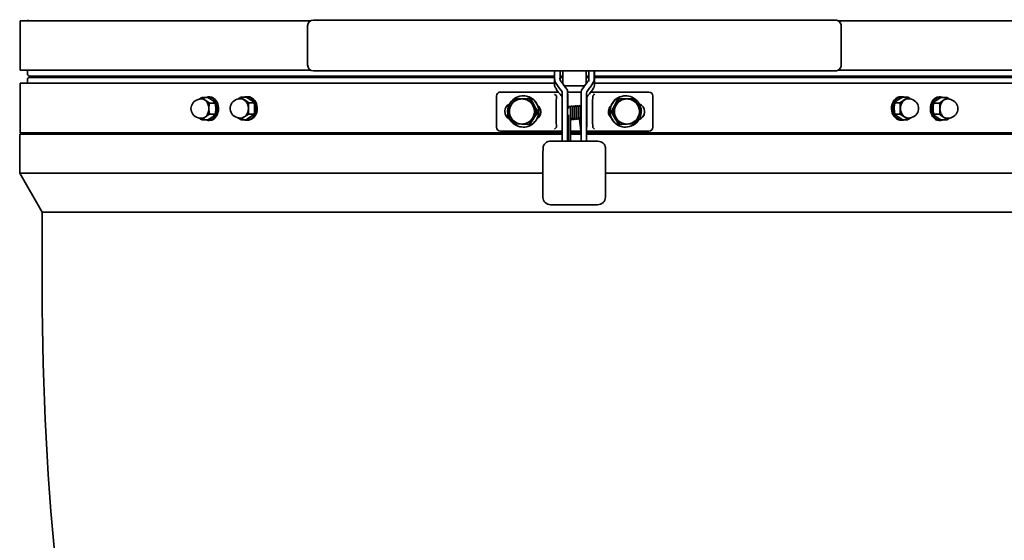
# Model space of a CAD drawing. Extents: x 6.5 to 64.9, y -6 to 65.8.
# Tile 2 of 25: x 6.5 to 26.3, y 4.5 to 15. Entities that reach past the tile are written whole.
import ezdxf

# ---------------------------------------------------------------- set-up
doc = ezdxf.new("R2010")
doc.units = 0
doc.header["$MEASUREMENT"] = 0

msp = doc.modelspace()

# ---------------------------------------------------------------- linework, layer by layer
at = {"color": 7, "lineweight": 35}
for p, q in [((6.463086, 14.940181), (12.323834, 14.940181)), ((6.463086, 13.940182), (6.463086, 14.940181)), ((17.634818, 14.951994), (12.375318, 14.951994)), ((22.894318, 14.951994), (17.634818, 14.951994)), ((28.806551, 14.940181), (22.945802, 14.940181)), ((12.257207, 14.833883), (12.257207, 14.046482)), ((23.012429, 14.833883), (23.012429, 14.046482)), ((6.463086, 13.940182), (12.323834, 13.940182)), ((6.611196, 13.940182), (6.611196, 13.861442)), ((17.634818, 13.928372), (12.375318, 13.928372)), ((17.232363, 13.928369), (17.232366, 13.884679)), ((17.34534, 13.829158), (17.345365, 13.928381)), ((17.398598, 13.928372), (17.398598, 13.915761)), ((17.398598, 13.915737), (17.398598, 13.895949)), ((17.398598, 13.895949), (17.398598, 13.879313)), ((22.894318, 13.928372), (17.634818, 13.928372)), ((17.871038, 13.928372), (17.871038, 13.915761)), ((17.871038, 13.915761), (17.871038, 13.895949)), ((17.871038, 13.879313), (17.871038, 13.895949)), ((17.927382, 13.928364), (17.927384, 13.885445)), ((18.035489, 13.884383), (18.035486, 13.928374)), ((18.039935, 13.637234), (18.040064, 13.928384)), ((22.945802, 13.940182), (28.806551, 13.940182)), ((6.611196, 13.677061), (6.611196, 13.755801)), ((6.65057, 13.822072), (17.232479, 13.822072)), ((6.65057, 13.795171), (17.232608, 13.795171)), ((6.888185, 13.822072), (17.232479, 13.822072)), ((14.055009, 13.822072), (14.054984, 13.795173)), ((14.171079, 13.79518), (14.17126, 13.822074)), ((14.359258, 13.822074), (14.359076, 13.79518)), ((14.36908, 13.795171), (14.369029, 13.822072)), ((14.382831, 13.795171), (14.382858, 13.822091)), ((14.623782, 13.822072), (14.623814, 13.795207)), ((14.64683, 13.795171), (14.646856, 13.822091)), ((14.657176, 13.795171), (14.657421, 13.822067)), ((14.717174, 13.795171), (14.71742, 13.822067)), ((14.719584, 13.822072), (14.719829, 13.795171)), ((14.732623, 13.795171), (14.732756, 13.811525)), ((17.232673, 13.789913), (17.232623, 13.792753)), ((17.23684, 13.635268), (17.232673, 13.789913)), ((17.342169, 13.781077), (17.34221, 13.778564)), ((17.345308, 13.754602), (17.34534, 13.829158)), ((17.345326, 13.795171), (17.398598, 13.795171)), ((17.345337, 13.822072), (17.398598, 13.822072)), ((17.345337, 13.822072), (17.398598, 13.822072)), ((17.398598, 13.879313), (17.398598, 13.668107)), ((17.871038, 13.879313), (17.871038, 13.665666)), ((17.871038, 13.822072), (17.927518, 13.822072)), ((17.871038, 13.822072), (17.927518, 13.822072)), ((17.871038, 13.795171), (17.927677, 13.795171)), ((17.928707, 13.712749), (17.928706, 13.713107)), ((18.040025, 13.795171), (28.619068, 13.795171)), ((18.040036, 13.822072), (28.619068, 13.822072)), ((18.040036, 13.822072), (28.381451, 13.822072)), ((20.677334, 13.822067), (20.677087, 13.795171)), ((20.737331, 13.822067), (20.737086, 13.795171)), ((20.739741, 13.795171), (20.739496, 13.82207)), ((20.93669, 13.822072), (20.936721, 13.795207)), ((20.959737, 13.795171), (20.959763, 13.822091)), ((21.254902, 13.822072), (21.254878, 13.795173)), ((21.276783, 13.795171), (21.27681, 13.822091)), ((6.463086, 13.677061), (13.679104, 13.677061)), ((6.463086, 12.67706), (6.463086, 13.677061)), ((13.679104, 13.677061), (17.235714, 13.677061)), ((17.309874, 13.500032), (16.143819, 13.50046)), ((17.256548, 13.58404), (17.253226, 13.58842)), ((17.336712, 13.573371), (17.37482, 13.524148)), ((17.39177, 13.677061), (17.398598, 13.677061)), ((17.430882, 13.625916), (17.84051, 13.625916)), ((17.497658, 13.514476), (17.497686, 13.512446)), ((17.500455, 13.410659), (17.497658, 13.514476)), ((17.773248, 13.499862), (17.498025, 13.499963)), ((17.879758, 13.677061), (17.871077, 13.677061)), ((17.896171, 13.523958), (17.934425, 13.573152)), ((19.136009, 13.499362), (17.967467, 13.49979)), ((18.023443, 13.588129), (18.020269, 13.583956)), ((28.08278, 13.677061), (18.039962, 13.677061)), ((19.136816, 13.499345), (19.136008, 13.499345)), ((10.244448, 13.392437), (10.130422, 13.392437)), ((10.281598, 13.401355), (10.255918, 13.401355)), ((11.017132, 13.397337), (10.915011, 13.397337)), ((11.050402, 13.406254), (11.027402, 13.406254)), ((16.064883, 12.791811), (16.065114, 13.421732)), ((16.459594, 13.368391), (16.439881, 13.368391)), ((16.584878, 13.364224), (16.439881, 13.368391)), ((16.60875, 13.364224), (16.459594, 13.368391)), ((16.734033, 13.360057), (16.584878, 13.364224)), ((16.60705, 13.42338), (16.60168, 13.42338)), ((16.753747, 13.360057), (16.60875, 13.364224)), ((16.753747, 13.360057), (16.734033, 13.360057)), ((17.270748, 13.422369), (17.234615, 13.459915)), ((17.269632, 13.296869), (17.272506, 13.418315)), ((17.390576, 13.416758), (17.387739, 13.296826)), ((17.391332, 13.476075), (17.391303, 13.478103)), ((17.500079, 13.182428), (17.500484, 13.408415)), ((17.500484, 13.408624), (17.500455, 13.410659)), ((17.881958, 13.182287), (17.88231, 13.375136)), ((17.883785, 13.296646), (17.886648, 13.417642)), ((18.004806, 13.419795), (18.001892, 13.296603)), ((18.661104, 13.364224), (18.516107, 13.360057)), ((18.516107, 13.360057), (18.535821, 13.360057)), ((18.684976, 13.364224), (18.535821, 13.360057)), ((18.810259, 13.368391), (18.661104, 13.364224)), ((18.663014, 13.42338), (18.668384, 13.42338)), ((18.829973, 13.368391), (18.684976, 13.364224)), ((18.810259, 13.368391), (18.829973, 13.368391)), ((19.215386, 12.790655), (19.215618, 13.420605)), ((24.218217, 13.406254), (24.241215, 13.406254)), ((24.251488, 13.397337), (24.353606, 13.397337)), ((24.988442, 13.401355), (25.014122, 13.401355)), ((25.025592, 13.392437), (25.139617, 13.392437)), ((10.279628, 13.278785), (10.393655, 13.278785)), ((11.074779, 13.283687), (11.1769, 13.283687)), ((16.288261, 13.111558), (16.288245, 13.10842)), ((16.893637, 13.100089), (16.873923, 13.100089)), ((17.268889, 13.027305), (17.268947, 13.185353)), ((17.268981, 13.211903), (17.268947, 13.185353)), ((17.387054, 13.185309), (17.386995, 13.027262)), ((17.387087, 13.21186), (17.387054, 13.185309)), ((17.390765, 13.182467), (17.38829, 13.182469)), ((17.514152, 13.182421), (17.498522, 13.182428)), ((17.55364, 13.182404), (17.55299, 13.191906)), ((17.595306, 13.182392), (17.59438, 13.182392)), ((17.635671, 13.182378), (17.634746, 13.182378)), ((17.716385, 13.182347), (17.715463, 13.182349)), ((17.772643, 13.182327), (17.755814, 13.182332)), ((17.879752, 13.106106), (17.879773, 13.122693)), ((17.883099, 13.182287), (17.880399, 13.182287)), ((17.8831, 13.185127), (17.883041, 13.027079)), ((17.883134, 13.211677), (17.8831, 13.185127)), ((18.001148, 13.027036), (18.001207, 13.185084)), ((18.00124, 13.211634), (18.001207, 13.185084)), ((18.376216, 13.100089), (18.39593, 13.100089)), ((18.981818, 13.10842), (18.981798, 13.111962)), ((24.091718, 13.283687), (24.193839, 13.283687)), ((24.876385, 13.278785), (24.990412, 13.278785)), ((10.244448, 12.937831), (10.130422, 12.937831)), ((10.281598, 12.928914), (10.255918, 12.928914)), ((10.393655, 13.051481), (10.279628, 13.051481)), ((11.017132, 12.942731), (10.915011, 12.942731)), ((11.050402, 12.933813), (11.027402, 12.933813)), ((11.1769, 13.056381), (11.074779, 13.056381)), ((17.272275, 12.794454), (17.269491, 12.915786)), ((17.387598, 12.915743), (17.390348, 12.795814)), ((17.390579, 13.0301), (17.388234, 13.030102)), ((17.518832, 13.030054), (17.498466, 13.030061)), ((17.558936, 13.03004), (17.558203, 13.03004)), ((17.599082, 13.030025), (17.598312, 13.030025)), ((17.639223, 13.030009), (17.638458, 13.030011)), ((17.679353, 13.029994), (17.678601, 13.029994)), ((17.761337, 12.720673), (17.738249, 12.955853)), ((17.772457, 13.029961), (17.75886, 13.029965)), ((17.772443, 13.010504), (17.770532, 13.029961)), ((17.880344, 13.029922), (17.880209, 13.031748)), ((17.883042, 13.02992), (17.880343, 13.029922)), ((17.886417, 12.794672), (17.883644, 12.915561)), ((18.001751, 12.915517), (18.004577, 12.792325)), ((24.193839, 13.056381), (24.091718, 13.056381)), ((24.218217, 12.933813), (24.241215, 12.933813)), ((24.251488, 12.942731), (24.353606, 12.942731)), ((24.990412, 13.051481), (24.876385, 13.051481)), ((24.988442, 12.928914), (25.014122, 12.928914)), ((25.025592, 12.937831), (25.139617, 12.937831)), ((17.390445, 12.712585), (16.14353, 12.713042)), ((16.425509, 12.856782), (16.570505, 12.852617)), ((16.570505, 12.852617), (16.719661, 12.848451)), ((16.607494, 12.793459), (16.602122, 12.793459)), ((16.739375, 12.848451), (16.719661, 12.848451)), ((17.390348, 12.795814), (17.390497, 12.794728)), ((17.51664, 12.712537), (17.499003, 12.712544)), ((17.564047, 12.71252), (17.556023, 12.712522)), ((17.772323, 12.712443), (17.564047, 12.71252)), ((19.135719, 12.711943), (17.88088, 12.712405)), ((17.883976, 12.789809), (17.881076, 12.787053)), ((18.006367, 12.788331), (18.042588, 12.750612)), ((18.530479, 12.848451), (18.550193, 12.848451)), ((18.550193, 12.848451), (18.699348, 12.852617)), ((18.66257, 12.793459), (18.667941, 12.793459)), ((18.699348, 12.852617), (18.844345, 12.856782)), ((19.135719, 12.711943), (19.136527, 12.711943)), ((6.453716, 11.866037), (6.453716, 12.653439)), ((17.390357, 12.653439), (6.453716, 12.653439)), ((13.679103, 12.67706), (6.463086, 12.67706)), ((17.3904, 12.67706), (13.679103, 12.67706)), ((18.104732, 12.508622), (17.159882, 12.50897)), ((17.389904, 12.508886), (17.390061, 12.541917)), ((17.496356, 12.541879), (17.496199, 12.508845)), ((17.516267, 12.653439), (17.498836, 12.653439)), ((17.516431, 12.67706), (17.498904, 12.67706)), ((17.634818, 12.653439), (17.555637, 12.653439)), ((17.634818, 12.67706), (17.555802, 12.67706)), ((17.634818, 12.67706), (17.772277, 12.67706)), ((17.772235, 12.653439), (17.634818, 12.653439)), ((17.771781, 12.508744), (17.771938, 12.541778)), ((28.81592, 12.653439), (17.880714, 12.653439)), ((17.880781, 12.67706), (28.08278, 12.67706)), ((18.261597, 12.373427), (18.261786, 12.351223)), ((18.261786, 12.35123), (18.261788, 12.349474)), ((16.999554, 11.866037), (6.453716, 11.866037)), ((6.453716, 11.866037), (6.908322, 11.078635)), ((28.81592, 11.866037), (18.259639, 11.866037)), ((16.998912, 11.375442), (16.998654, 11.380738)), ((18.100904, 11.225608), (17.156054, 11.225956)), ((6.908322, 11.078635), (17.634818, 11.078635)), ((6.908322, 9.503832), (6.908322, 11.078635)), ((17.634818, 11.078635), (6.908322, 11.078635)), ((17.634818, 11.078635), (28.361314, 11.078635)), ((28.361314, 11.078635), (17.634818, 11.078635))]:
    msp.add_line(p, q, dxfattribs=at)
for points in [[(17.237957, 13.74319), (17.236113, 13.7578), (17.233442, 13.777766), (17.232673, 13.789913)], [(17.250306, 13.701227), (17.279174, 13.6536), (17.321488, 13.593433)], [(17.34221, 13.778564), (17.343385, 13.764737), (17.346235, 13.750954), (17.350288, 13.738898), (17.358968, 13.722253)], [(17.927987, 13.767018), (17.922863, 13.743877), (17.918342, 13.732691), (17.912392, 13.722051)], [(17.927384, 13.885445), (17.92789, 13.774061), (17.928117, 13.761164)], [(17.949684, 13.593202), (17.984618, 13.642432), (18.014996, 13.691303), (18.020251, 13.700944)], [(18.020251, 13.700944), (18.0272, 13.717798), (18.030576, 13.73223), (18.031557, 13.742899)], [(18.031557, 13.742899), (18.033501, 13.762164), (18.035442, 13.781584), (18.035744, 13.792749)], [(17.370656, 13.431108), (17.345302, 13.456877), (17.309399, 13.500645), (17.276788, 13.547731), (17.273699, 13.552693)], [(17.497686, 13.512237), (17.496773, 12.758789), (17.496356, 12.541879)], [(17.771938, 12.541778), (17.772848, 13.27951), (17.773268, 13.512136)], [(18.021483, 13.585551), (18.003366, 13.552268), (17.973752, 13.508207), (17.93861, 13.4643), (17.920595, 13.44486)], [(10.118954, 13.360017), (10.083511, 13.357251), (10.049768, 13.349273), (10.019553, 13.337164), (9.991793, 13.321019), (9.965506, 13.299822), (9.943581, 13.275512), (9.927065, 13.250161), (9.914759, 13.222539), (9.907612, 13.195522), (9.904877, 13.165134)], [(10.193556, 13.335612), (10.242869, 13.30137), (10.279628, 13.278785)], [(10.268159, 13.165134), (10.26568, 13.200873), (10.258323, 13.235426), (10.246333, 13.26764), (10.231696, 13.294075), (10.213938, 13.316944), (10.193556, 13.335612)], [(10.330521, 13.335612), (10.281206, 13.369854), (10.244448, 13.392437)], [(10.281598, 13.401355), (10.301451, 13.399898), (10.321059, 13.395544), (10.340182, 13.388352), (10.354062, 13.381143), (10.367439, 13.372435), (10.392317, 13.350777), (10.414126, 13.32397), (10.432261, 13.292765), (10.446222, 13.258021), (10.455621, 13.220703), (10.460198, 13.181844), (10.460646, 13.165134)], [(10.90474, 13.364916), (10.8683, 13.361903), (10.836596, 13.354173), (10.805566, 13.341408), (10.776807, 13.323931), (10.753164, 13.304056), (10.73214, 13.280022), (10.714912, 13.252268), (10.702601, 13.221693), (10.696034, 13.189846), (10.694919, 13.170034)], [(10.984624, 13.340512), (11.036665, 13.30627), (11.074779, 13.283687)], [(11.064508, 13.170034), (11.061853, 13.205773), (11.053975, 13.240325), (11.041137, 13.272542), (11.025463, 13.298974), (11.006449, 13.321843), (10.984624, 13.340512)], [(11.107286, 13.340512), (11.055246, 13.374754), (11.017132, 13.397337)], [(11.050402, 13.406254), (11.07166, 13.404798), (11.092657, 13.400446), (11.113132, 13.393252), (11.127995, 13.386043), (11.142319, 13.377337), (11.168958, 13.355677), (11.19231, 13.328872), (11.21173, 13.297665), (11.226679, 13.26292), (11.236743, 13.225602), (11.241644, 13.186744), (11.242123, 13.170034)], [(16.572725, 13.422015), (16.533433, 13.415784), (16.495241, 13.404611), (16.458764, 13.388672), (16.424592, 13.368228), (16.392571, 13.342975), (16.364077, 13.313769), (16.339591, 13.281103), (16.319525, 13.245528), (16.303617, 13.205812), (16.293221, 13.164293), (16.288527, 13.121744)], [(16.914196, 13.137719), (16.907786, 13.178093), (16.896221, 13.217295), (16.879695, 13.254661), (16.85849, 13.289564), (16.832961, 13.321413), (16.803537, 13.349674), (16.770716, 13.37387), (16.735052, 13.393593), (16.703152, 13.406519), (16.670035, 13.415859), (16.636098, 13.421504), (16.60175, 13.42338)], [(17.390061, 12.541917), (17.391087, 13.336371), (17.391332, 13.475861)], [(17.879505, 13.475683), (17.878657, 12.777258), (17.878233, 12.541737)], [(18.668314, 13.42338), (18.628576, 13.420862), (18.589476, 13.413307), (18.551644, 13.400843), (18.515691, 13.383664), (18.481471, 13.361511), (18.450394, 13.335093), (18.422987, 13.304857), (18.399713, 13.271311), (18.383186, 13.239991), (18.370269, 13.207003), (18.361123, 13.172768), (18.355868, 13.137719)], [(18.981554, 13.121355), (18.977776, 13.158819), (18.969573, 13.195565), (18.957061, 13.231064), (18.94042, 13.264811), (18.917951, 13.298907), (18.891274, 13.329795), (18.860836, 13.35695), (18.827153, 13.379918), (18.796625, 13.395753), (18.764552, 13.408138), (18.731324, 13.416928), (18.697339, 13.422015)], [(24.026494, 13.170034), (24.029152, 13.209221), (24.037048, 13.247325), (24.049966, 13.283285), (24.067544, 13.316105), (24.0893, 13.344878), (24.11463, 13.368807), (24.128416, 13.37874), (24.142826, 13.387225), (24.162838, 13.396186), (24.183532, 13.402357), (24.204654, 13.405663), (24.218217, 13.406254)], [(24.251488, 13.397337), (24.213367, 13.374752), (24.161331, 13.340512)], [(24.283995, 13.340512), (24.253884, 13.320103), (24.193839, 13.283687)], [(24.283995, 13.340512), (24.260201, 13.319808), (24.239853, 13.294125), (24.223628, 13.264321), (24.212887, 13.234378), (24.206319, 13.202656), (24.204111, 13.170034)], [(24.363879, 13.364916), (24.400318, 13.361903), (24.432022, 13.354173), (24.463054, 13.341408), (24.491813, 13.323931), (24.515455, 13.304056), (24.536479, 13.280022), (24.553706, 13.252268), (24.566016, 13.221693), (24.572586, 13.189846), (24.573701, 13.170034)], [(24.809392, 13.165134), (24.811875, 13.204322), (24.819249, 13.242425), (24.831312, 13.278386), (24.847729, 13.311205), (24.868049, 13.339978), (24.891701, 13.363907), (24.918035, 13.382326), (24.932078, 13.389345), (24.946517, 13.394787), (24.961053, 13.398574), (24.988442, 13.401355)], [(25.025592, 13.392437), (24.988829, 13.369852), (24.939518, 13.335612)], [(25.076481, 13.335612), (25.048083, 13.315189), (24.990412, 13.278785)], [(25.076481, 13.335612), (25.054264, 13.314908), (25.035261, 13.289225), (25.020108, 13.259419), (25.010076, 13.229478), (25.003943, 13.197757), (25.001879, 13.165134)], [(25.151086, 13.360017), (25.129433, 13.357912), (25.107857, 13.351484), (25.087151, 13.340815), (25.065995, 13.324431), (25.047516, 13.304088), (25.032147, 13.2807), (25.020663, 13.256627), (25.01213, 13.231244), (25.006519, 13.205148), (25.004176, 13.185432), (25.003371, 13.165134)], [(25.151086, 13.360017), (25.186527, 13.357251), (25.22027, 13.349273), (25.250484, 13.337164), (25.278246, 13.321019), (25.304532, 13.299822), (25.326459, 13.275512), (25.342974, 13.250161), (25.35528, 13.222539), (25.362426, 13.195522), (25.365163, 13.165134)], [(10.118954, 12.970252), (10.083511, 12.973018), (10.049768, 12.980995), (10.019553, 12.993104), (9.991793, 13.009249), (9.965506, 13.030446), (9.943581, 13.054754), (9.927065, 13.080108), (9.914759, 13.10773), (9.907612, 13.134746), (9.904877, 13.165134)], [(10.193556, 12.994656), (10.215776, 13.01536), (10.234779, 13.041041), (10.249931, 13.070847), (10.259963, 13.100788), (10.266096, 13.132512), (10.268159, 13.165134)], [(10.268159, 13.165134), (10.26923, 13.198612), (10.272414, 13.232782), (10.279628, 13.278785)], [(10.279628, 13.051481), (10.271772, 13.102938), (10.268274, 13.154275), (10.268159, 13.165134)], [(10.460646, 13.165134), (10.458165, 13.125947), (10.45079, 13.087843), (10.438727, 13.051883), (10.422309, 13.019063), (10.401991, 12.990288), (10.378339, 12.966361), (10.352003, 12.947943), (10.337962, 12.940924), (10.323522, 12.935481), (10.308987, 12.931694), (10.281598, 12.928914)], [(10.393655, 13.278785), (10.40151, 13.227337), (10.405012, 13.175996), (10.405124, 13.165134)], [(10.393655, 13.051481), (10.400765, 13.096652), (10.404625, 13.142265), (10.405124, 13.165134)], [(10.90474, 12.975151), (10.8683, 12.978165), (10.836596, 12.985895), (10.805566, 12.99866), (10.776807, 13.016136), (10.753164, 13.036011), (10.73214, 13.060046), (10.714912, 13.0878), (10.702601, 13.118375), (10.696034, 13.150221), (10.694919, 13.170034)], [(10.984624, 12.999556), (11.008416, 13.02026), (11.028764, 13.045943), (11.044989, 13.075747), (11.055732, 13.10569), (11.062299, 13.137411), (11.064508, 13.170034)], [(11.242123, 13.170034), (11.239468, 13.130846), (11.231571, 13.092743), (11.218653, 13.056782), (11.201073, 13.023963), (11.179317, 12.99519), (11.15399, 12.971261), (11.140202, 12.961327), (11.125791, 12.952842), (11.105779, 12.943882), (11.085085, 12.937711), (11.063964, 12.934405), (11.050402, 12.933813)], [(11.064508, 13.170034), (11.065467, 13.203509), (11.068318, 13.237684), (11.074779, 13.283687)], [(11.074779, 13.056381), (11.067742, 13.107852), (11.064612, 13.159165), (11.064508, 13.170034)], [(11.1769, 13.283687), (11.183935, 13.232222), (11.187171, 13.170034)], [(11.1769, 13.056381), (11.183267, 13.101554), (11.186723, 13.147165), (11.187171, 13.170034)], [(16.631077, 12.794826), (16.670369, 12.801055), (16.708561, 12.812231), (16.745037, 12.828167), (16.77921, 12.848614), (16.81123, 12.873867), (16.839725, 12.903072), (16.864211, 12.935738), (16.884278, 12.971312), (16.897831, 13.00404), (16.907636, 13.03809), (16.91357, 13.073031), (16.915556, 13.10842)], [(17.387664, 13.123409), (17.388112, 13.179341), (17.38823, 13.182118), (17.38827, 13.182428), (17.388289, 13.182469)], [(17.515568, 13.165182), (17.513705, 13.189101), (17.514992, 13.199439), (17.52093, 13.207597), (17.529464, 13.211624), (17.539178, 13.211134), (17.547285, 13.20623), (17.552248, 13.197937), (17.553729, 13.186561), (17.556556, 13.133206), (17.558278, 13.040817)], [(17.554568, 13.182407), (17.553819, 13.194979), (17.555869, 13.203831), (17.561939, 13.211067), (17.570724, 13.214652), (17.580323, 13.213657), (17.588688, 13.207765), (17.593104, 13.197911), (17.5942, 13.185285), (17.597644, 13.113024), (17.598238, 13.025789), (17.596237, 12.985684), (17.593046, 12.965419), (17.589091, 12.954935), (17.582206, 12.94709), (17.572577, 12.943207), (17.563121, 12.944055), (17.557681, 12.946696)], [(17.594991, 13.182387), (17.594027, 13.196495), (17.5953, 13.204901), (17.601184, 13.213167), (17.611245, 13.217538), (17.620812, 13.216387), (17.629211, 13.210204), (17.633277, 13.200888), (17.634444, 13.187352), (17.637948, 13.112317), (17.638403, 13.02713), (17.636469, 12.988882), (17.633278, 12.968404), (17.627894, 12.955577), (17.619148, 12.947984), (17.609579, 12.945867), (17.599009, 12.948827), (17.59131, 12.956072), (17.585422, 12.968116), (17.582698, 12.976682)], [(17.635421, 13.182375), (17.634229, 13.199117), (17.635927, 13.208798), (17.641934, 13.216452), (17.650579, 13.220248), (17.660221, 13.219511), (17.66858, 13.214013), (17.673539, 13.203317), (17.674705, 13.189159), (17.678308, 13.10915), (17.67856, 13.028091), (17.676412, 12.989257), (17.673461, 12.971194), (17.669236, 12.960188), (17.661695, 12.952153), (17.651895, 12.948767), (17.641632, 12.950439), (17.633424, 12.956473), (17.627163, 12.966979), (17.622898, 12.97951)], [(17.675855, 13.182361), (17.674434, 13.201678), (17.675742, 13.210694), (17.681699, 13.218951), (17.690175, 13.222976), (17.699843, 13.222536), (17.707831, 13.217829), (17.712948, 13.209572), (17.714487, 13.198285), (17.717209, 13.147444), (17.719041, 13.049771), (17.717642, 13.004064), (17.714682, 12.978693), (17.710511, 12.96504), (17.70403, 12.956574), (17.694855, 12.952033), (17.684427, 12.952355), (17.675587, 12.957319), (17.668693, 12.96689), (17.663077, 12.982411)], [(17.716293, 13.182347), (17.714676, 13.203505), (17.715897, 13.213451), (17.721786, 13.221702), (17.731854, 13.226064), (17.741422, 13.224903), (17.749822, 13.218696), (17.753893, 13.209241), (17.754979, 13.196714), (17.758425, 13.12451), (17.759023, 13.037254), (17.757183, 12.998732), (17.754049, 12.977677), (17.749622, 12.965864), (17.742638, 12.958203), (17.732932, 12.954515), (17.722597, 12.955885), (17.714208, 12.961719), (17.707819, 12.972047), (17.703289, 12.985193)], [(17.879773, 13.122693), (17.880218, 13.179002), (17.880338, 13.181919), (17.880379, 13.182246), (17.880399, 13.182287)], [(18.354508, 13.10842), (18.357151, 13.067622), (18.365034, 13.02751), (18.378026, 12.988762), (18.395906, 12.95203), (18.418375, 12.917935), (18.445052, 12.887047), (18.47549, 12.859889), (18.509172, 12.836921), (18.539701, 12.821088), (18.571773, 12.808701), (18.605001, 12.799913), (18.638987, 12.794826)], [(24.218217, 12.933813), (24.196958, 12.93527), (24.175961, 12.939621), (24.155485, 12.946816), (24.140623, 12.954025), (24.126299, 12.962731), (24.099662, 12.984391), (24.076307, 13.011196), (24.056887, 13.042403), (24.041938, 13.077147), (24.031874, 13.114465), (24.026975, 13.153324), (24.026494, 13.170034)], [(24.091718, 13.283687), (24.08535, 13.238513), (24.081894, 13.192903), (24.081447, 13.170034)], [(24.091718, 13.056381), (24.084682, 13.107845), (24.081447, 13.170034)], [(24.193839, 13.283687), (24.200877, 13.232215), (24.204005, 13.180902), (24.204111, 13.170034)], [(24.204111, 13.170034), (24.20315, 13.136558), (24.2003, 13.102383), (24.193839, 13.056381)], [(24.204111, 13.170034), (24.206764, 13.134295), (24.214643, 13.099742), (24.227482, 13.067526), (24.243154, 13.041093), (24.262169, 13.018225), (24.283995, 12.999556)], [(24.363879, 12.975151), (24.400318, 12.978165), (24.432022, 12.985895), (24.463054, 12.99866), (24.491813, 13.016136), (24.515455, 13.036011), (24.536479, 13.060046), (24.553706, 13.0878), (24.566016, 13.118375), (24.572586, 13.150221), (24.573701, 13.170034)], [(24.988442, 12.928914), (24.968589, 12.93037), (24.94898, 12.934722), (24.929858, 12.941916), (24.915978, 12.949125), (24.902601, 12.957831), (24.877723, 12.979491), (24.855914, 13.006296), (24.837776, 13.037503), (24.823817, 13.072248), (24.814417, 13.109566), (24.809842, 13.148424), (24.809392, 13.165134)], [(24.876385, 13.278785), (24.869274, 13.233614), (24.865415, 13.188003), (24.864915, 13.165134)], [(24.876385, 13.051481), (24.868529, 13.102931), (24.865028, 13.154273), (24.864915, 13.165134)], [(24.990412, 13.278785), (24.998267, 13.22733), (25.001764, 13.175993), (25.001879, 13.165134)], [(25.001879, 13.165134), (25.00081, 13.131654), (24.997626, 13.097486), (24.990412, 13.051481)], [(25.001879, 13.165134), (25.004359, 13.129395), (25.011717, 13.094843), (25.023705, 13.062626), (25.038344, 13.036194), (25.056099, 13.013325), (25.076481, 12.994656)], [(25.003371, 13.165134), (25.006341, 13.12625), (25.010169, 13.106694), (25.015617, 13.087447), (25.022593, 13.069004), (25.031171, 13.051335), (25.046858, 13.027043), (25.065863, 13.005957), (25.087727, 12.989089), (25.108263, 12.978621), (25.129642, 12.972316), (25.151086, 12.970252)], [(25.151086, 12.970252), (25.186527, 12.973018), (25.22027, 12.980995), (25.250484, 12.993104), (25.278246, 13.009249), (25.304532, 13.030446), (25.326459, 13.054754), (25.342974, 13.080108), (25.35528, 13.10773), (25.362426, 13.134746), (25.365163, 13.165134)], [(10.193556, 12.994656), (10.221955, 13.015079), (10.279628, 13.051481)], [(10.244448, 12.937831), (10.28121, 12.960417), (10.330521, 12.994656)], [(10.984624, 12.999556), (11.014734, 13.019964), (11.074779, 13.056381)], [(11.017132, 12.942731), (11.05525, 12.965316), (11.107286, 12.999556)], [(16.289606, 13.079123), (16.296017, 13.038748), (16.307582, 12.999546), (16.324106, 12.962178), (16.345311, 12.927277), (16.370841, 12.895429), (16.400264, 12.867167), (16.433085, 12.84297), (16.46875, 12.823248), (16.500649, 12.810323), (16.533767, 12.80098), (16.567704, 12.795338), (16.602052, 12.793459)], [(18.668012, 12.793459), (18.707749, 12.79598), (18.74685, 12.803532), (18.784681, 12.815999), (18.820635, 12.833177), (18.854856, 12.85533), (18.885932, 12.881746), (18.913339, 12.911982), (18.936613, 12.945528), (18.953139, 12.976848), (18.966057, 13.009836), (18.975203, 13.044073), (18.980458, 13.079123)], [(24.161331, 12.999556), (24.213372, 12.965314), (24.251488, 12.942731)], [(24.283995, 12.999556), (24.231952, 13.033798), (24.193839, 13.056381)], [(24.939518, 12.994656), (24.988831, 12.960414), (25.025592, 12.937831)], [(25.076481, 12.994656), (25.027168, 13.028898), (24.990412, 13.051481)], [(17.159882, 12.50897), (17.130324, 12.506599), (17.101791, 12.499579), (17.074989, 12.487918), (17.050505, 12.471436), (17.030337, 12.451121), (17.016467, 12.430194), (17.006274, 12.404711), (17.001929, 12.37762), (17.001797, 12.372564)], [(18.104732, 12.508622), (18.138228, 12.505551), (18.166551, 12.497849), (18.192891, 12.485541), (18.215679, 12.469369), (18.234472, 12.449735), (18.249091, 12.426402), (18.257426, 12.404026), (18.261422, 12.378941), (18.261597, 12.373427)]]:
    msp.add_lwpolyline(points, dxfattribs=at)
for centre, radius, start, end in [((6.650566, 14.924434), 0.03937, 114.261033, 156.423298), ((12.375318, 14.833883), 0.11811, 90.000003, 179.999995), ((22.894318, 14.833883), 0.11811, 360, 90.000003), ((12.375318, 14.046482), 0.11811, 180.000005, 269.999997), ((17.418283, 13.915737), 0.019685, 140.076429, 180.000005), ((17.418283, 13.915761), 0.019685, 140.170986, 180.000005), ((17.851353, 13.915737), 0.019685, 0.068854, 39.908911), ((17.851353, 13.915761), 0.019685, 0, 39.829012), ((22.894318, 14.046482), 0.11811, 269.999997, 0), ((6.650566, 13.861442), 0.03937, 180.000005, 270.005393), ((6.650566, 13.755801), 0.03937, 89.994607, 180.000005), ((32.534961, 13.880603), 15.302593, 179.984746, 180.327844), ((17.345585, 13.752112), 0.108025, 184.738452, 208.105445), ((17.852282, 14.049096), 0.59177, 213.526156, 217.337689), ((17.451556, 14.025182), 0.5516, 322.579248, 326.663599), ((14.620528, 13.698238), 3.308199, 0.257527, 1.089903), ((33.338068, 13.880308), 15.302576, 179.984746, 180.327844), ((16.143834, 13.421739), 0.078712, 102.863892, 180.005623), ((16.14379, 13.421828), 0.078616, 90.000098, 102.808404), ((17.318338, 13.63745), 0.08152, 181.533577, 216.979595), ((17.603209, 13.757992), 0.388214, 206.383049, 211.924777), ((17.271165, 13.595151), 0.018363, 217.237777, 227.265819), ((18.499618, 14.471606), 1.469415, 216.700719, 217.68275), ((17.312753, 13.475952), 0.078582, 1.568029, 37.830277), ((33.469322, 25.932403), 20.215864, 217.270247, 217.732965), ((17.418709, 13.512316), 0.07898, 1.568412, 37.735914), ((17.852417, 13.511953), 0.079151, 142.136455, 179.867814), ((3.063089, 25.007033), 18.652131, 322.143707, 322.645658), ((17.95826, 13.4755), 0.078757, 142.029645, 179.867718), ((16.854933, 14.410489), 1.366178, 322.200005, 323.256772), ((18.005317, 13.595358), 0.018806, 312.012105, 322.676028), ((17.958343, 13.637284), 0.081589, 322.944851, 359.965384), ((19.136838, 13.420552), 0.078786, 0.038441, 90.016115), ((10.669955, 12.472791), 1.066212, 120.399064, 124.167361), ((10.119049, 13.24745), 0.114537, 90.047541, 104.952537), ((10.49402, 13.733119), 0.498271, 223.136437, 232.915615), ((10.256218, 13.262315), 0.139047, 90.123711, 110.646681), ((10.030393, 12.938526), 0.497736, 43.12744, 52.917164), ((11.549236, 12.283075), 1.282099, 119.648016, 123.004426), ((10.904835, 13.23581), 0.131076, 90.041667, 105.391916), ((11.365149, 13.877828), 0.658404, 226.868029, 234.69406), ((11.027628, 13.247979), 0.15828, 90.081398, 109.334424), ((10.727237, 12.803847), 0.6576, 46.859452, 54.695052), ((16.577153, 13.108415), 0.253155, 118.443403, 208.274383), ((22.011152, 9.772019), 6.631199, 147.156917, 148.441553), ((16.57837, 13.109208), 0.2553, 118.502525, 148.508079), ((16.577716, 13.11033), 0.253997, 88.384219, 118.493619), ((16.577682, 13.107785), 0.253982, 90.048429, 118.480546), ((16.601899, 13.111058), 0.312323, 90.027262, 95.359782), ((16.577446, 13.109645), 0.252143, 28.212552, 89.995256), ((16.577425, 13.109631), 0.254722, 28.215629, 88.323068), ((22.261891, 16.162996), 6.197872, 206.887608, 208.243196), ((11.171755, 10.181166), 6.423694, 28.335605, 29.661111), ((17.266377, 13.418026), 0.006147, 2.687546, 44.813267), ((17.315966, 13.375196), 0.078211, 15.859016, 46.312381), ((17.960554, 13.374838), 0.078254, 133.554049, 179.780414), ((17.702454, 13.658512), 0.305336, 311.732867, 315.595588), ((18.011048, 13.419348), 0.006269, 135.061718, 175.899146), ((19.253694, 12.257943), 1.707206, 135.17346, 136.9286), ((24.098093, 10.181169), 6.423688, 150.338884, 151.664392), ((13.008019, 16.162943), 6.197796, 331.756983, 333.11259), ((18.692429, 13.109631), 0.254722, 91.676944, 151.784384), ((18.668165, 13.11106), 0.312319, 84.640087, 89.972668), ((18.692137, 13.110325), 0.254, 61.506577, 91.615595), ((18.692172, 13.107785), 0.253982, 61.519452, 89.95228), ((18.6927, 13.108415), 0.253155, 331.725612, 61.556595), ((18.691486, 13.10921), 0.255296, 31.491741, 61.497685), ((13.274138, 9.781334), 6.613173, 31.559675, 32.847814), ((24.541857, 12.803196), 0.658404, 125.30594, 133.131971), ((24.240992, 13.247979), 0.15828, 70.665581, 89.9186), ((23.90341, 13.877989), 0.658567, 305.301987, 313.126071), ((23.719336, 12.283006), 1.282183, 56.995521, 60.351722), ((24.363783, 13.235803), 0.131083, 74.606901, 89.958748), ((25.239981, 12.938103), 0.498271, 127.084385, 136.863563), ((25.013822, 13.262315), 0.139047, 69.353317, 89.876294), ((24.77603, 13.733174), 0.498306, 307.079578, 316.858073), ((24.600073, 12.472779), 1.066228, 55.832493, 59.600736), ((25.150992, 13.24744), 0.114545, 75.052024, 89.952826), ((16.397286, 13.106351), 0.167715, 180.007631, 245.980906), ((16.39728, 13.106271), 0.167702, 174.874249, 179.980334), ((16.397506, 13.108345), 0.167751, 180.009994, 245.321657), ((16.396517, 13.108362), 0.166759, 175.195636, 180.015295), ((16.396512, 13.106411), 0.166918, 115.1343, 174.89825), ((21.746718, 9.945696), 6.314985, 148.528624, 149.857875), ((21.761153, 15.891776), 6.138573, 206.876093, 208.244781), ((16.604551, 13.108422), 0.316305, 180.000323, 185.314975), ((16.579682, 13.10842), 0.256837, 148.511057, 208.271719), ((22.4914, 9.475176), 6.685502, 147.166179, 148.440378), ((16.575701, 13.108422), 0.256837, 328.511062, 28.271719), ((22.479808, 16.291905), 6.450857, 208.335923, 209.655843), ((11.394538, 16.294234), 6.359445, 328.529914, 329.849872), ((11.388359, 10.309263), 6.172251, 26.882105, 28.243324), ((16.790225, 13.105051), 0.167551, 359.999113, 51.877947), ((16.599251, 13.10842), 0.316305, 0.000231, 5.314886), ((16.604666, 13.10842), 0.316261, 359.999958, 5.315344), ((16.790077, 13.105094), 0.167696, 354.880173, 359.984054), ((22.807031, 13.215327), 5.538027, 179.156326, 180.03543), ((22.921457, 13.215339), 5.534345, 179.156326, 180.036017), ((17.977115, 13.216296), 0.38454, 183.212711, 185.058242), ((18.246363, 13.234979), 0.573836, 183.449787, 185.260907), ((18.390633, 13.24528), 0.678174, 183.550942, 185.324633), ((21.756661, 13.089141), 3.876913, 179.749296, 180.848209), ((23.53561, 13.215113), 5.534345, 179.156326, 180.036017), ((18.489274, 13.104404), 0.167704, 174.878538, 179.990306), ((18.48873, 13.10438), 0.167158, 179.981878, 227.57203), ((18.489023, 13.106413), 0.167277, 180.001443, 226.748118), ((18.490181, 13.106379), 0.168428, 175.189271, 179.98976), ((18.489176, 13.104349), 0.167613, 135.060721, 174.856736), ((18.665398, 13.10842), 0.316261, 174.684656, 180.000036), ((18.670818, 13.108417), 0.31631, 174.685066, 179.999623), ((23.87531, 16.294231), 6.359441, 210.15013, 211.470092), ((23.8815, 10.309261), 6.172255, 151.756681, 153.117897), ((12.789945, 16.291936), 6.45096, 330.34435, 331.664255), ((12.779116, 9.475603), 6.684715, 31.559476, 32.833829), ((18.694153, 13.108422), 0.256837, 151.728295, 211.488957), ((18.690171, 13.10842), 0.256837, 331.728295, 31.488955), ((13.522792, 9.9455), 6.31538, 30.1421, 31.471268), ((13.509269, 15.891459), 6.137922, 331.755327, 333.124158), ((18.883066, 13.105517), 0.166894, 359.96249, 69.235661), ((18.665507, 13.108422), 0.31631, 354.685064, 359.999626), ((18.881802, 13.105457), 0.168158, 354.885497, 359.983304), ((10.669967, 13.857489), 1.066228, 235.832488, 239.600731), ((10.119047, 13.082828), 0.114545, 255.052033, 269.952821), ((10.49401, 12.597092), 0.498306, 127.079576, 136.858071), ((10.256218, 13.067954), 0.139047, 249.353319, 269.876289), ((10.030058, 13.392163), 0.498271, 307.084383, 316.863568), ((11.549281, 14.057062), 1.282183, 236.995519, 240.351724), ((10.904834, 13.104265), 0.131083, 254.606903, 269.95875), ((11.365207, 12.462079), 0.658567, 125.301992, 133.12607), ((11.027628, 13.092089), 0.15828, 250.665576, 269.918602), ((10.726763, 13.536872), 0.658404, 305.305942, 313.131966), ((21.975141, 16.01805), 6.386849, 208.334215, 209.667359), ((16.577959, 13.107208), 0.254722, 208.215629, 268.32307), ((16.577605, 13.108833), 0.253749, 208.308861, 270.070294), ((16.577013, 13.107634), 0.2553, 298.50252, 328.508078), ((22.230191, 9.647426), 6.372785, 148.530837, 149.848039), ((11.155691, 16.452577), 6.645834, 327.158784, 328.440595), ((16.790576, 13.105046), 0.167195, 306.039163, 354.881347), ((16.790699, 13.107055), 0.167256, 306.559026, 354.465289), ((-415.075395, 13.902074), 432.576052, 359.815463, 359.884502), ((-563.261373, 16.78437), 580.792354, 359.57821, 359.630719), ((-563.948119, 16.789306), 581.518479, 359.57825, 359.630667), ((17.562559, 12.9864), 0.033602, 342.618907, 350.679973), ((17.602593, 12.989262), 0.033764, 342.666259, 350.640315), ((17.642357, 12.992205), 0.034208, 342.721937, 350.62535), ((17.683003, 12.994947), 0.033746, 342.654229, 350.676588), ((-414.574042, 13.901595), 432.456575, 359.815457, 359.884513), ((24.93729, 13.005102), 7.054249, 179.821505, 180.727287), ((25.055484, 13.005059), 7.054338, 179.821505, 180.727287), ((24.114168, 16.452579), 6.64584, 211.559403, 212.841211), ((13.032366, 9.642648), 6.381499, 30.156163, 31.471562), ((18.692838, 13.107631), 0.255296, 211.491743, 241.49768), ((18.692248, 13.108833), 0.253749, 269.929708, 331.691145), ((18.691894, 13.107208), 0.254722, 271.676946, 331.784386), ((13.294067, 16.018384), 6.387576, 330.332886, 331.665886), ((18.882188, 13.105522), 0.167788, 289.273439, 354.851255), ((18.882343, 13.107526), 0.167814, 289.731109, 354.45524), ((24.541381, 13.536221), 0.6576, 226.85945, 234.695057), ((24.240992, 13.092089), 0.15828, 270.0814, 289.334419), ((23.90347, 12.46224), 0.658404, 46.868034, 54.694058), ((23.719381, 14.056992), 1.282099, 299.648011, 303.004428), ((24.363783, 13.104258), 0.131076, 270.041668, 285.391918), ((25.239647, 13.391743), 0.497736, 223.127435, 232.917159), ((25.013822, 13.067954), 0.139047, 270.123706, 290.646683), ((24.77602, 12.597149), 0.498271, 43.136435, 52.915613), ((24.600085, 13.857477), 1.066212, 300.399066, 304.167356), ((25.15099, 13.082818), 0.114537, 270.047542, 284.952545), ((16.143596, 12.791746), 0.078708, 179.973258, 269.951851), ((16.577667, 13.106512), 0.253997, 268.384221, 298.493627), ((16.577664, 13.106543), 0.251469, 270.057439, 298.493136), ((16.601904, 13.105784), 0.312323, 270.027264, 275.359777), ((16.607272, 13.105824), 0.312365, 270.04074, 275.359551), ((16.144203, 13.842483), 1.541367, 315.011518, 316.948573), ((17.265863, 12.794728), 0.006423, 316.337271, 357.536924), ((17.879528, 12.795134), 0.006919, 309.880345, 356.187773), ((18.010817, 12.792767), 0.006269, 184.055065, 224.896741), ((18.692186, 13.106514), 0.254, 241.506572, 271.615597), ((18.69219, 13.106543), 0.251469, 241.506873, 269.942562), ((18.662792, 13.105824), 0.312365, 264.640451, 269.959262), ((18.668161, 13.105779), 0.312319, 264.640089, 269.97267), ((19.136607, 12.790736), 0.078786, 269.962848, 359.940436), ((6.650566, 12.692809), 0.03937, 203.577603, 269.999997), ((244.56591, 11.118106), 227.567588, 179.684163, 179.931908), ((242.879514, 11.1164), 224.621135, 179.685475, 179.932058), ((17.151995, 11.38836), 0.153527, 179.926294, 182.816014), ((17.156141, 11.383424), 0.157459, 182.9271, 269.967964), ((18.100877, 11.383285), 0.157674, 270.010065, 359.799043), ((63.8545, 9.503832), 56.946176, 179.999995, 191.970434)]:
    msp.add_arc(centre, radius, start, end, dxfattribs=at)
for centre, major_axis, ratio, start_param, end_param in [((14.378412, 14.430379), (0, -1.4015), 0.005409, 5.161361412, 5.182779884), ((14.435331, 13.789197), (0, 0.09), 0.005409, 4.779191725, 5.086307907), ((14.733506, 13.6034), (0, 0.25), 0.005409, 0.506079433, 0.587197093), ((20.748238, 13.789197), (0, 0.09), 0.005409, 4.779191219, 5.086307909), ((21.012636, 13.908804), (0, 0.13), 0.005409, 3.648944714, 3.982000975), ((21.200634, 13.908804), (0, -0.13), 0.005409, 0.507352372, 0.840408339), ((10.119158, 13.166146), (0.000479, -0.195839), 0.759771, 2.614751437, 3.139740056), ((10.118954, 13.165134), (0, 0.194882), 0.757967, 3.141592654, 6.283185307), ((10.255918, 13.165134), (0, 0.23622), 0.757967, 3.141592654, 6.283185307), ((10.904958, 13.171045), (0.000642, -0.195838), 0.813554, 2.613945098, 3.138933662), ((10.90474, 13.170034), (0, 0.194882), 0.811623, 3.141592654, 6.283185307), ((11.027402, 13.170034), (0, 0.23622), 0.811623, 3.141592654, 6.283185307), ((16.607272, 13.10842), (0, 0.314961), 0.995855, 4.80554424, 6.283892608), ((18.662792, 13.10842), (0, 0.314961), 0.995855, 6.282478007, 7.760826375), ((18.692162, 13.10842), (0, -0.253346), 0.995855, 3.140758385, 4.216991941), ((24.241215, 13.170034), (0, 0.23622), 0.811623, 0, 3.141592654), ((24.363879, 13.170034), (0, -0.194882), 0.811623, 3.141592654, 4.71238898), ((24.363879, 13.170034), (0, 0.19685), 0.811623, 0.000000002, 0.523598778), ((25.014122, 13.165134), (0, 0.23622), 0.757967, 0, 3.141592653), ((25.151086, 13.165134), (0, 0.19685), 0.757967, 0.000000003, 0.523598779), ((16.607272, 13.10842), (0, 0.314961), 0.995855, 3.234747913, 4.71238898), ((16.577692, 13.10842), (0, 0.253346), 0.995855, 3.636989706, 5.207786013), ((17.388261, 13.106286), (-0.000028, -0.076183), 0.00813, 4.485666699, 6.283385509), ((17.498495, 13.106245), (-0.000028, -0.076183), 0.00813, 3.141782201, 6.283374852), ((17.88406, 13.185127), (0.000043, 0.11811), 0.00813, 0.335691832, 1.344074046), ((18.662792, 13.10842), (0, 0.314961), 0.995855, 1.570796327, 3.048437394), ((18.692162, 13.10842), (0, 0.253346), 0.995855, 1.075399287, 2.646195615), ((24.363879, 13.170034), (0, 0.194882), 0.811623, 1.570796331, 3.141592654), ((10.118954, 13.165134), (0, 0.19685), 0.757967, 3.141592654, 3.66519143), ((10.90474, 13.170034), (0, 0.19685), 0.811623, 3.141592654, 3.665191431), ((17.269849, 13.027305), (0.000043, 0.11811), 0.00813, 1.570797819, 2.805903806), ((17.387956, 13.02726), (-0.000043, -0.11811), 0.00813, 4.712387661, 5.947496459), ((24.36366, 13.169022), (0.000642, -0.195839), 0.813554, 5.755538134, 6.280526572), ((25.150882, 13.164123), (0.000479, -0.195839), 0.759771, 5.756344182, 6.281332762), ((17.877341, 12.580675), (-0.000043, -0.11811), 0.00813, 0.915588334, 1.234862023)]:
    msp.add_ellipse(centre, major_axis=major_axis, ratio=ratio, start_param=start_param, end_param=end_param, dxfattribs=at)

doc.saveas('drawing.dxf')
